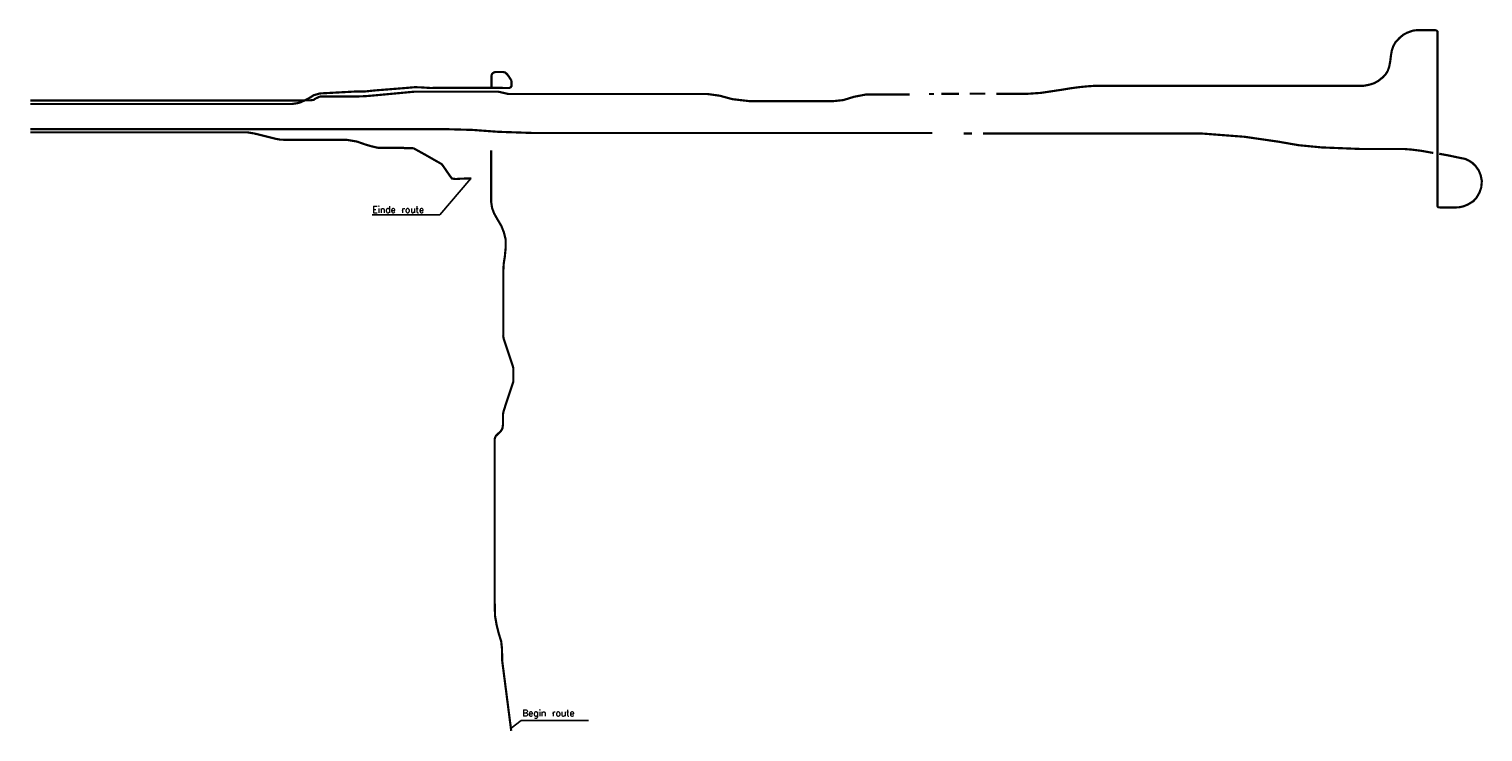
# Model space of a CAD drawing. Header units: metres. Extents: x 361 to 9389, y -425 to 5311.
# Tile 3 of 3: x 4739 to 9389, y 3062 to 5311. Entities that reach past the tile are written whole.
import ezdxf

# ---------------------------------------------------------------- set-up
doc = ezdxf.new("R2010")
doc.units = ezdxf.units.M
doc.linetypes.add('ACAD_ISO03W100', pattern=[30, 12, -18])
doc.layers.add('Tekenwerk', color=18, linetype='Continuous')
doc.styles.add('SASBO', font='TXT.SHX')

msp = doc.modelspace()

# ---------------------------------------------------------------- linework, layer by layer
at = {"layer": 'Tekenwerk', "color": 18}
for p, q in [((6151.8, 4832.9), (6052.4, 4716.5)), ((5836.1, 4716.5), (6052.4, 4716.5)), ((6280.6, 3074.3), (6313.2, 3098.4)), ((6313.2, 3098.4), (6527.8, 3098.4))]:
    msp.add_line(p, q, dxfattribs=at)
at = {"layer": 'Tekenwerk', "color": 1, "const_width": 7}
for points in [[(9231.5, 5307.2), (9186, 5307.2), (9178.5, 5307.1), (9172.1, 5306.6), (9164.3, 5305.3), (9147.1, 5299.1), (9135.3, 5292.9), (9123, 5282.7), (9109.3, 5268.2), (9102.6, 5255.7), (9098, 5242.9), (9095.5, 5228.8), (9092.9, 5207.8), (9089.6, 5190.8), (9084.8, 5176.5), (9077.4, 5164.8), (9069.1, 5156.3), (9054.5, 5144.8), (9041.3, 5137.3), (9025.4, 5132.5), (9006.2, 5128.8), (8143.3, 5128.8), (8122.4, 5127.3), (8097.9, 5124.8), (8070.2, 5121.2), (8044.7, 5116.9), (7975.6, 5106.5), (7933.3, 5103.6), (7833.1, 5103.6)], [(6218.3, 5126.9), (6218.3, 5161.8), (6218.7, 5164.6), (6220, 5167.1), (6222.7, 5169.8), (6225.3, 5171.7), (6228.7, 5173), (6235.3, 5173.4), (6252.9, 5173.4), (6256.4, 5173.1), (6261, 5171.9), (6265.3, 5168.9), (6268.7, 5165.2), (6274.2, 5157.9), (6279, 5150.3), (6281.5, 5146.1), (6281.9, 5143), (6281.9, 5140.7), (6281.9, 5128), (6280.1, 5125.5), (6277.6, 5123.2), (6274.7, 5122.1), (6269.1, 5122.3), (6113.3, 5122.8)], [(6113.3, 5122.8), (6020.8, 5122.3), (5990.5, 5124.2), (5972.8, 5124.7), (5940.2, 5121.9), (5845.9, 5114.4), (5814.2, 5111.1), (5787.2, 5111.1), (5669.9, 5104.7), (5662.1, 5102.7), (5648.5, 5098.8), (5640.9, 5093.3), (5628.4, 5086.3), (5618.2, 5081.4), (5607.4, 5076.3), (5598.4, 5073.8), (5579.3, 5070.9), (4742.7, 5070.9)], [(7555.9, 5101.4), (7416.6, 5101.4), (7377.6, 5094), (7343.5, 5083.5), (7308.2, 5079.7), (7045.9, 5079.7), (6988, 5086.5), (6948.3, 5097.4), (6908.6, 5102.9), (6272.1, 5102.9), (6238.6, 5110.6), (6131, 5110.6), (6093.2, 5110.6)], [(7633.4, 5102.9), (7617, 5102.9)], [(7713, 5103.5), (7656.8, 5103.5)], [(7797.3, 5103.8), (7748, 5103.8)], [(4742.5, 4990.2), (6079.3, 4990.2), (6157.3, 4988), (6238.6, 4982), (6350.2, 4978.2), (7627.6, 4978.2)], [(7727.9, 4976.6), (7754.9, 4976.6)], [(7790.2, 4976.6), (8488.5, 4976.6), (8627, 4966), (8734.7, 4950.4), (8799.9, 4939.1), (8873.5, 4932), (8998.3, 4927), (9136.3, 4927), (9161.9, 4925), (9193.6, 4920.9), (9222.9, 4915.6), (9230.5, 4914.3)], [(5938.5, 4929.8), (5963.4, 4929.8), (5969.7, 4928.8), (5978.2, 4924), (6006.8, 4908.2), (6058.2, 4878.9), (6063.9, 4871.8), (6075, 4855.4), (6085.1, 4840.9), (6091.3, 4832.5), (6103.5, 4830.8), (6118.9, 4831.9), (6137.8, 4832.5), (6153.8, 4832.7)], [(9249.5, 4911.7), (9279.8, 4906.2), (9301.3, 4901.6), (9317, 4898.3), (9332.7, 4895.2), (9344.5, 4889.7), (9355.9, 4882.3), (9365.3, 4873), (9375.7, 4858.9), (9382.3, 4842.4), (9385.8, 4824.8), (9384, 4804.1), (9378.5, 4788), (9368.8, 4771.2), (9358.7, 4760), (9340.5, 4748.9), (9326.7, 4743.4), (9311.8, 4740.2), (9287, 4739.7), (9248.8, 4740.1)]]:
    msp.add_lwpolyline(points, dxfattribs=at)
at = {"layer": 'Tekenwerk', "color": 5, "linetype": 'ACAD_ISO03W100', "ltscale": 0.05, "const_width": 7, "flags": 128}
for points in [[(9248.8, 4740.1), (9247.3, 4740.1), (9246, 4740.8), (9244.3, 4743), (9243.9, 4745.3), (9244, 4748.8), (9244, 5292.7), (9244.3, 5299.6), (9244.1, 5302.8), (9242.7, 5304.5), (9241.3, 5305.7), (9239.6, 5306.4), (9237.5, 5307), (9235.4, 5307.2), (9231.5, 5307.2)], [(5587.3, 5082.2), (4742.4, 5082.2)], [(6093.2, 5110.2), (5970, 5110.2), (5835.8, 5097.7), (5815.4, 5096), (5792.2, 5095.1), (5679, 5095.1), (5670.9, 5094.8), (5667.3, 5094.1), (5660, 5090.6), (5654.2, 5087.9), (5649.5, 5084.1), (5637.1, 5082.6), (5614.9, 5082.4), (5587.3, 5082.2)], [(4742.4, 4980.1), (5426.1, 4980.3), (5436.9, 4980.2), (5460.3, 4976.5)], [(5460.3, 4976.3), (5530.7, 4958.9), (5543.6, 4956.7), (5571.9, 4956.3), (5754.7, 4956.3), (5788.2, 4950.6), (5814.2, 4941.4), (5834, 4935.6), (5856.4, 4930.4), (5938.1, 4930.4)]]:
    msp.add_lwpolyline(points, dxfattribs=at)
at = {"layer": 'Tekenwerk', "color": 5, "linetype": 'ACAD_ISO03W100', "ltscale": 0.05, "const_width": 7, "elevation": 43976.6, "flags": 128}
for points in [[(6255.9, 4538.8), (6257.2, 4561.1), (6260.5, 4581.1), (6263.5, 4612.5), (6263.5, 4636.3), (6257.9, 4659.5), (6249.5, 4680.9), (6235.8, 4704), (6226.4, 4720.8), (6220, 4737.9), (6216.7, 4759.4), (6216.9, 4799.2), (6216.9, 4922.4)], [(6287.9, 4183.5), (6287.9, 4222.6)], [(6281.1, 3065.3), (6251.9, 3292.1), (6251.8, 3325.7), (6249, 3351.7), (6241.5, 3375.8), (6234.4, 3404.3), (6229.3, 3433.1), (6228.1, 3484.1), (6228.1, 3998.8), (6230.1, 4005.4), (6232.3, 4009.3), (6235.2, 4012), (6238, 4014.9)]]:
    msp.add_lwpolyline(points, dxfattribs=at)
at = {"layer": 'Tekenwerk', "color": 1, "const_width": 7, "elevation": 43976.6}
for points in [[(6287.9, 4222.6), (6287.8, 4225.2), (6287.5, 4227.1), (6286.6, 4231), (6283.4, 4240.6), (6256.8, 4320.5), (6255.6, 4328.2), (6255.9, 4335.8), (6255.9, 4538.8)], [(6238, 4014.9), (6244.8, 4021.1), (6248.9, 4025.7), (6253, 4033.1), (6254.9, 4045.9), (6254.9, 4078.9), (6256.3, 4086.2), (6263, 4107.8), (6287.3, 4180.5), (6287.7, 4182), (6287.9, 4182.8), (6287.9, 4183.5)]]:
    msp.add_lwpolyline(points, dxfattribs=at)

# ---------------------------------------------------------------- texts
at = {"layer": 'Tekenwerk', "color": 18, "linetype": 'Continuous', "style": 'SASBO'}
for s, p in [('Einde route', (5837.2, 4722.7, 43976.6)), ('Begin route', (6317, 3111.9, 43976.6))]:
    msp.add_text(s, height=20.806, dxfattribs=at).set_placement(p)

doc.saveas('drawing.dxf')
